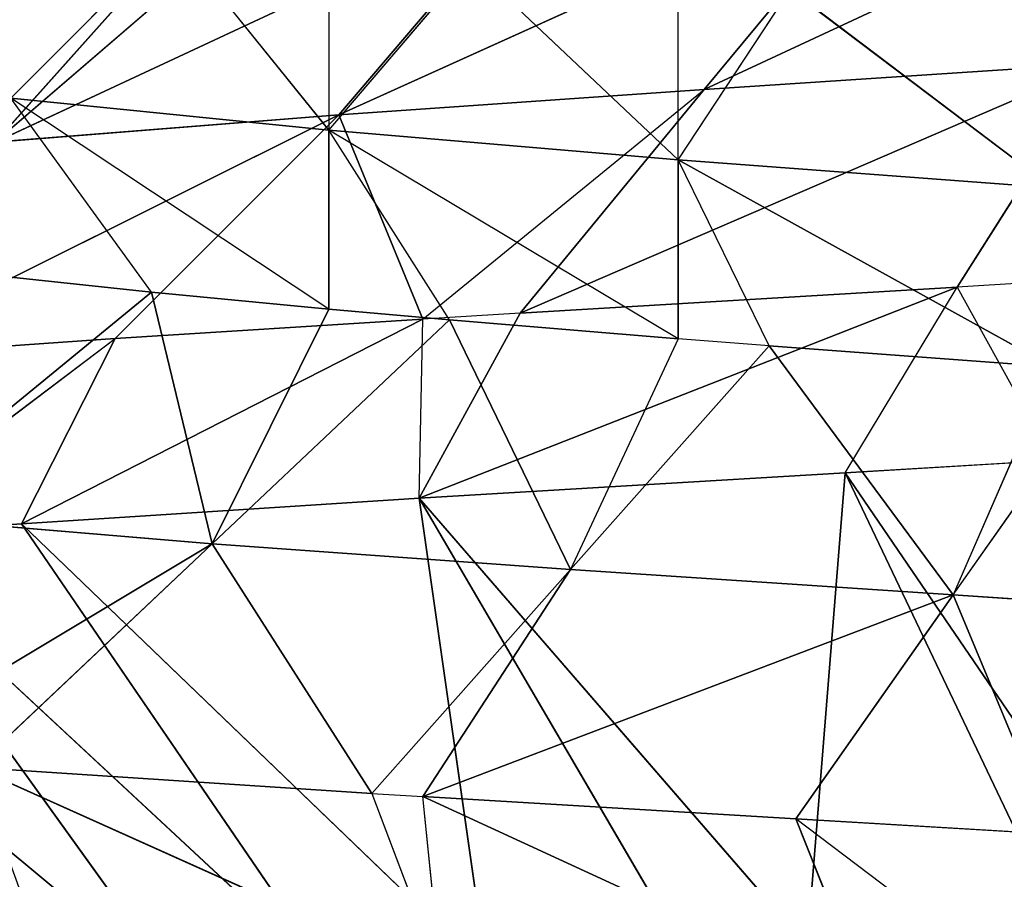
# Model space of a CAD drawing. Extents: x 186 to 416, y 0 to 124.
# Tile 103 of 256: x 244.505 to 244.987, y 37.43 to 37.851. Entities that reach past the tile are written whole.
import ezdxf

# ---------------------------------------------------------------- set-up
doc = ezdxf.new("R2010")
doc.units = 0
doc.header["$LTSCALE"] = 25.4
doc.layers.get('0').update_dxf_attribs({"color": 13, "linetype": 'CONTINUOUS'})

# ---------------------------------------------------------------- blocks, each defined once
blk = doc.blocks.new('PILLS-I-PLAFON-8266-8272_0')
at = {"color": 250}
for p, q in [((59.83151, 52.85183, 86.63264), (59.93306, 52.89204, 86.62656)), ((59.93306, 52.89204, 86.53906), (59.88628, 52.87434, 86.54186)), ((59.88628, 52.87434, 86.54186), (59.93306, 52.89204, 86.62656)), ((59.62315, 52.74732, 86.6451), (59.88628, 52.87434, 86.54186)), ((59.62315, 52.74732, 86.6451), (59.88628, 52.87434, 86.54186)), ((59.88628, 52.87434, 86.54186), (59.67253, 52.77496, 86.55465)), ((59.88628, 52.87434, 86.54186), (59.67253, 52.77496, 86.55465)), ((59.83151, 52.85183, 86.63264), (59.88628, 52.87434, 86.54186)), ((59.95562, 52.69804, 86.43249), (59.88628, 52.87434, 86.54186)), ((59.62315, 52.74732, 86.6451), (59.83151, 52.85183, 86.63264)), ((59.62315, 52.74732, 86.6451), (59.83151, 52.85183, 86.63264)), ((59.81295, 52.41941, 86.86385), (59.83151, 52.85183, 86.63264)), ((59.81295, 52.41941, 86.86385), (59.83151, 52.85183, 86.63264)), ((59.93732, 52.48416, 86.85462), (59.83151, 52.85183, 86.63264)), ((59.93732, 52.48416, 86.85462), (59.83151, 52.85183, 86.63264)), ((59.98083, 52.5036, 86.85139), (59.83151, 52.85183, 86.63264)), ((59.98083, 52.5036, 86.85139), (59.83151, 52.85183, 86.63264)), ((59.62315, 52.74732, 86.6451), (59.67253, 52.77496, 86.55465)), ((59.67253, 52.77496, 86.55465), (59.625, 52.74839, 86.5575)), ((59.67253, 52.77496, 86.55465), (59.76263, 52.60831, 86.44527)), ((59.67253, 52.77496, 86.55465), (59.95562, 52.69804, 86.43249)), ((59.67253, 52.77496, 86.55465), (59.95562, 52.69804, 86.43249)), ((59.42865, 52.61863, 86.65759), (59.625, 52.74839, 86.5575)), ((59.42865, 52.61863, 86.65759), (59.625, 52.74839, 86.5575)), ((59.625, 52.74839, 86.5575), (59.47455, 52.65208, 86.56699)), ((59.625, 52.74839, 86.5575), (59.47455, 52.65208, 86.56699)), ((59.625, 52.74839, 86.5575), (59.58389, 52.49738, 86.45761)), ((59.625, 52.74839, 86.5575), (59.58389, 52.49738, 86.45761)), ((59.62315, 52.74732, 86.6451), (59.625, 52.74839, 86.5575)), ((59.625, 52.74839, 86.5575), (59.76263, 52.60831, 86.44527)), ((59.42865, 52.61863, 86.65759), (59.62315, 52.74732, 86.6451)), ((59.42865, 52.61863, 86.65759), (59.62315, 52.74732, 86.6451)), ((59.65625, 52.31572, 86.87634), (59.62315, 52.74732, 86.6451)), ((59.75393, 52.38349, 86.86836), (59.62315, 52.74732, 86.6451)), ((59.65625, 52.31572, 86.87634), (59.62315, 52.74732, 86.6451)), ((59.75393, 52.38349, 86.86836), (59.62315, 52.74732, 86.6451)), ((59.81295, 52.41941, 86.86385), (59.62315, 52.74732, 86.6451)), ((59.81295, 52.41941, 86.86385), (59.62315, 52.74732, 86.6451)), ((59.76263, 52.60831, 86.44527), (59.95562, 52.69804, 86.43249)), ((59.76263, 52.60831, 86.44527), (59.95562, 52.69804, 86.43249)), ((59.34656, 52.55342, 86.66343), (59.47455, 52.65208, 86.56699)), ((59.47455, 52.65208, 86.56699), (59.34656, 52.55342, 86.57593)), ((59.47455, 52.65208, 86.56699), (59.34656, 52.55342, 86.57593)), ((59.42865, 52.61863, 86.65759), (59.47455, 52.65208, 86.56699)), ((59.47455, 52.65208, 86.56699), (59.58389, 52.49738, 86.45761)), ((59.47455, 52.65208, 86.56699), (59.58389, 52.49738, 86.45761)), ((59.34656, 52.55342, 86.66343), (59.42865, 52.61863, 86.65759)), ((59.58278, 52.257, 86.88285), (59.42865, 52.61863, 86.65759)), ((59.58278, 52.257, 86.88285), (59.42865, 52.61863, 86.65759)), ((59.65625, 52.31572, 86.87634), (59.42865, 52.61863, 86.65759)), ((59.65625, 52.31572, 86.87634), (59.42865, 52.61863, 86.65759)), ((59.58389, 52.49738, 86.45761), (59.76263, 52.60831, 86.44527)), ((59.58389, 52.49738, 86.45761), (59.76263, 52.60831, 86.44527)), ((60.02496, 52.52174, 86.32311), (59.76263, 52.60831, 86.44527)), ((60.02496, 52.52174, 86.32311), (59.76263, 52.60831, 86.44527)), ((59.85325, 52.44195, 86.33586), (59.76263, 52.60831, 86.44527)), ((59.85325, 52.44195, 86.33586), (59.76263, 52.60831, 86.44527)), ((59.50965, 52.19081, 86.88982), (59.34656, 52.55342, 86.66343)), ((59.50965, 52.19081, 86.88982), (59.34656, 52.55342, 86.66343)), ((59.58278, 52.257, 86.88285), (59.34656, 52.55342, 86.66343)), ((59.58278, 52.257, 86.88285), (59.34656, 52.55342, 86.66343)), ((59.34656, 52.55342, 86.57593), (59.58389, 52.49738, 86.45761)), ((59.34656, 52.55342, 86.57593), (59.58389, 52.49738, 86.45761)), ((59.58389, 52.49738, 86.45761), (59.41574, 52.36237, 86.47093)), ((59.58389, 52.49738, 86.45761), (59.41574, 52.36237, 86.47093)), ((59.85325, 52.44195, 86.33586), (59.58389, 52.49738, 86.45761)), ((59.85325, 52.44195, 86.33586), (59.58389, 52.49738, 86.45761)), ((59.67591, 52.33026, 86.34968), (59.58389, 52.49738, 86.45761)), ((59.67591, 52.33026, 86.34968), (59.58389, 52.49738, 86.45761)), ((59.50965, 52.19081, 86.88982), (59.2467, 52.4636, 86.67107)), ((59.50965, 52.19081, 86.88982), (59.2467, 52.4636, 86.67107)), ((59.54317, 52.22219, 86.36156), (59.41574, 52.36237, 86.47093)), ((59.41574, 52.36237, 86.47093), (59.67591, 52.33026, 86.34968)), ((59.51086, 52.19198, 86.3647), (59.41574, 52.36237, 86.47093)), ((59.41574, 52.36237, 86.47093), (59.67591, 52.33026, 86.34968)), ((59.49223, 49.94553, 86.54427), (59.42352, 50.01835, 86.44953)), ((59.57898, 49.86552, 86.46513), (59.42352, 50.01835, 86.44953)), ((59.42352, 50.01835, 86.44953), (59.50242, 49.93549, 86.37029)), ((59.57898, 49.86552, 86.55263), (59.42352, 50.01835, 86.44953)), ((59.57898, 49.86552, 86.46513), (59.42352, 50.01835, 86.44953)), ((59.49223, 49.94553, 86.54427), (59.42352, 50.01835, 86.53703)), ((59.35865, 49.81119, 86.65364), (59.49223, 49.94553, 86.54427)), ((59.35865, 49.81119, 86.65364), (59.49223, 49.94553, 86.54427)), ((59.57898, 49.86552, 86.55263), (59.49223, 49.94553, 86.54427)), ((59.52193, 49.66776, 86.66728), (59.49223, 49.94553, 86.54427)), ((59.52193, 49.66776, 86.66728), (59.49223, 49.94553, 86.54427)), ((59.57898, 49.86552, 86.46513), (59.50242, 49.93549, 86.37029)), ((59.57898, 49.86552, 86.55263), (59.52193, 49.66776, 86.66728)), ((59.57898, 49.86552, 86.55263), (59.52193, 49.66776, 86.66728)), ((59.57898, 49.86552, 86.37763), (59.57898, 49.86552, 86.46513)), ((59.63794, 49.81753, 86.55791), (59.57898, 49.86552, 86.46513)), ((59.74984, 49.73841, 86.56715), (59.57898, 49.86552, 86.46513)), ((59.57898, 49.86552, 86.46513), (59.74984, 49.73841, 86.47964)), ((59.57898, 49.86552, 86.46513), (59.74984, 49.73841, 86.47964)), ((59.57898, 49.86552, 86.46513), (59.64838, 49.80951, 86.38381)), ((59.57898, 49.86552, 86.55263), (59.57898, 49.86552, 86.46513)), ((59.63794, 49.81753, 86.55791), (59.57898, 49.86552, 86.55263)), ((59.63794, 49.81753, 86.55791), (59.52193, 49.66776, 86.66728)), ((59.63794, 49.81753, 86.55791), (59.52193, 49.66776, 86.66728)), ((59.63794, 49.81753, 86.55791), (59.69721, 49.54817, 86.67995)), ((59.63794, 49.81753, 86.55791), (59.69721, 49.54817, 86.67995)), ((59.74984, 49.73841, 86.56715), (59.63794, 49.81753, 86.55791)), ((59.35865, 49.81119, 86.65364), (59.52193, 49.66776, 86.66728)), ((59.35865, 49.81119, 86.65364), (59.52193, 49.66776, 86.66728)), ((59.74984, 49.73841, 86.47964), (59.64838, 49.80951, 86.38381)), ((59.74984, 49.73841, 86.56715), (59.69721, 49.54817, 86.67995)), ((59.74984, 49.73841, 86.47964), (59.74984, 49.73841, 86.39215)), ((59.79435, 49.71081, 86.57057), (59.74984, 49.73841, 86.56715)), ((59.93288, 49.6372, 86.49338), (59.74984, 49.73841, 86.47964)), ((59.74984, 49.73841, 86.47964), (59.80467, 49.7047, 86.39635)), ((59.93288, 49.6372, 86.58087), (59.74984, 49.73841, 86.47964)), ((59.93288, 49.6372, 86.49338), (59.74984, 49.73841, 86.47964)), ((59.93288, 49.6372, 86.58087), (59.74984, 49.73841, 86.47964)), ((59.79435, 49.71081, 86.57057), (59.74984, 49.73841, 86.47964)), ((59.74984, 49.73841, 86.56715), (59.74984, 49.73841, 86.47964)), ((59.69721, 49.54817, 86.67995), (59.79435, 49.71081, 86.57057)), ((59.93288, 49.6372, 86.58087), (59.79435, 49.71081, 86.57057)), ((59.79435, 49.71081, 86.57057), (59.88433, 49.45111, 86.69236)), ((59.79435, 49.71081, 86.57057), (59.88433, 49.45111, 86.69236)), ((59.93288, 49.6372, 86.58087), (59.79435, 49.71081, 86.57057)), ((59.93288, 49.6372, 86.49338), (59.80467, 49.7047, 86.39635)), ((59.93288, 49.6372, 86.49338), (59.80467, 49.7047, 86.39635)), ((59.34656, 49.56586, 86.7724), (59.52193, 49.66776, 86.66728)), ((59.34656, 49.56586, 86.7724), (59.52193, 49.66776, 86.66728)), ((59.40593, 49.51799, 86.77666), (59.52193, 49.66776, 86.66728)), ((59.40593, 49.51799, 86.77666), (59.52193, 49.66776, 86.66728)), ((59.69721, 49.54817, 86.67995), (59.52193, 49.66776, 86.66728)), ((59.52193, 49.66776, 86.66728), (59.60007, 49.38553, 86.78932)), ((59.52193, 49.66776, 86.66728), (59.60007, 49.38553, 86.78932)), ((59.69721, 49.54817, 86.67995), (59.52193, 49.66776, 86.66728)), ((59.93288, 49.6372, 86.58087), (59.88433, 49.45111, 86.69236)), ((59.88433, 49.45111, 86.69236), (59.96134, 49.62419, 86.58298)), ((59.69721, 49.54817, 86.67995), (59.60007, 49.38553, 86.78932)), ((59.69721, 49.54817, 86.67995), (59.625, 49.37089, 86.79083)), ((59.88433, 49.45111, 86.69236), (59.69721, 49.54817, 86.67995)), ((59.88433, 49.45111, 86.69236), (59.69721, 49.54817, 86.67995)), ((59.40593, 49.51799, 86.77666), (59.63386, 49.36581, 86.87886)), ((59.40593, 49.51799, 86.77666), (59.63386, 49.36581, 86.87886)), ((59.40593, 49.51799, 86.77666), (59.60007, 49.38553, 86.78932)), ((59.40593, 49.51799, 86.77666), (59.60007, 49.38553, 86.78932)), ((59.88433, 49.45111, 86.69236), (59.625, 49.37089, 86.79083)), ((59.88433, 49.45111, 86.69236), (59.625, 49.37089, 86.79083)), ((59.88433, 49.45111, 86.69236), (59.80732, 49.27802, 86.80173)), ((59.88433, 49.45111, 86.69236), (59.80732, 49.27802, 86.80173)), ((59.93306, 49.22724, 86.80926), (59.88433, 49.45111, 86.69236)), ((59.88433, 49.45111, 86.69236), (60.08686, 49.37552, 86.70579)), ((59.88433, 49.45111, 86.69236), (60.08686, 49.37552, 86.70579)), ((59.93306, 49.22724, 86.80926), (59.88433, 49.45111, 86.69236)), ((59.60007, 49.38553, 86.78932), (59.625, 49.37089, 86.79083)), ((59.60007, 49.38553, 86.78932), (59.63386, 49.36581, 86.87886)), ((59.8432, 49.26249, 86.89139), (59.625, 49.37089, 86.79083)), ((59.625, 49.37089, 86.79083), (59.80732, 49.27802, 86.80173)), ((59.8432, 49.26249, 86.89139), (59.625, 49.37089, 86.79083)), ((59.63386, 49.36581, 86.87886), (59.625, 49.37089, 86.79083)), ((59.625, 49.37089, 86.79083), (59.80732, 49.27802, 86.80173)), ((59.93306, 49.22724, 86.89676), (59.80732, 49.27802, 86.80173)), ((59.8432, 49.26249, 86.89139), (59.80732, 49.27802, 86.80173)), ((59.80732, 49.27802, 86.80173), (59.93306, 49.22724, 86.80926))]:
    blk.add_line(p, q, dxfattribs=at)
mesh = blk.add_polyface(dxfattribs=at)
corners = [(59.98083, 52.5036, 86.85139), (59.93306, 52.89204, 86.62656), (59.83151, 52.85183, 86.63264)]
mesh.append_faces([[corners[k] for k in face] for face in [(0, 1, 2)]], dxfattribs={"color": 250})
mesh = blk.add_polyface(dxfattribs=at)
corners = [(59.62315, 52.74732, 86.6451), (59.88628, 52.87434, 86.54186), (59.67253, 52.77496, 86.55465)]
mesh.append_faces([[corners[k] for k in face] for face in [(0, 1, 2)]], dxfattribs={"color": 250})
mesh = blk.add_polyface(dxfattribs=at)
corners = [(59.62315, 52.74732, 86.6451), (59.83151, 52.85183, 86.63264), (59.88628, 52.87434, 86.54186)]
mesh.append_faces([[corners[k] for k in face] for face in [(0, 1, 2)]], dxfattribs={"color": 250})
mesh = blk.add_polyface(dxfattribs=at)
corners = [(59.95562, 52.69804, 86.43249), (59.67253, 52.77496, 86.55465), (59.88628, 52.87434, 86.54186)]
mesh.append_faces([[corners[k] for k in face] for face in [(0, 1, 2)]], dxfattribs={"color": 250})
mesh = blk.add_polyface(dxfattribs=at)
corners = [(59.83151, 52.85183, 86.63264), (59.62315, 52.74732, 86.6451), (59.81295, 52.41941, 86.86385)]
mesh.append_faces([[corners[k] for k in face] for face in [(0, 1, 2)]], dxfattribs={"color": 250})
mesh = blk.add_polyface(dxfattribs=at)
corners = [(59.93732, 52.48416, 86.85462), (59.83151, 52.85183, 86.63264), (59.81295, 52.41941, 86.86385)]
mesh.append_faces([[corners[k] for k in face] for face in [(0, 1, 2)]], dxfattribs={"color": 250})
mesh = blk.add_polyface(dxfattribs=at)
corners = [(59.98083, 52.5036, 86.85139), (59.83151, 52.85183, 86.63264), (59.93732, 52.48416, 86.85462)]
mesh.append_faces([[corners[k] for k in face] for face in [(0, 1, 2)]], dxfattribs={"color": 250})
mesh = blk.add_polyface(dxfattribs=at)
corners = [(59.95562, 52.69804, 86.43249), (59.76263, 52.60831, 86.44527), (59.67253, 52.77496, 86.55465)]
mesh.append_faces([[corners[k] for k in face] for face in [(0, 1, 2)]], dxfattribs={"color": 250})
mesh = blk.add_polyface(dxfattribs=at)
corners = [(59.42865, 52.61863, 86.65759), (59.625, 52.74839, 86.5575), (59.47455, 52.65208, 86.56699)]
mesh.append_faces([[corners[k] for k in face] for face in [(0, 1, 2)]], dxfattribs={"color": 250})
mesh = blk.add_polyface(dxfattribs=at)
corners = [(59.42865, 52.61863, 86.65759), (59.62315, 52.74732, 86.6451), (59.625, 52.74839, 86.5575)]
mesh.append_faces([[corners[k] for k in face] for face in [(0, 1, 2)]], dxfattribs={"color": 250})
mesh = blk.add_polyface(dxfattribs=at)
corners = [(59.625, 52.74839, 86.5575), (59.58389, 52.49738, 86.45761), (59.47455, 52.65208, 86.56699)]
mesh.append_faces([[corners[k] for k in face] for face in [(0, 1, 2)]], dxfattribs={"color": 250})
mesh = blk.add_polyface(dxfattribs=at)
corners = [(59.76263, 52.60831, 86.44527), (59.58389, 52.49738, 86.45761), (59.625, 52.74839, 86.5575)]
mesh.append_faces([[corners[k] for k in face] for face in [(0, 1, 2)]], dxfattribs={"color": 250})
mesh = blk.add_polyface(dxfattribs=at)
corners = [(59.65625, 52.31572, 86.87634), (59.62315, 52.74732, 86.6451), (59.42865, 52.61863, 86.65759)]
mesh.append_faces([[corners[k] for k in face] for face in [(0, 1, 2)]], dxfattribs={"color": 250})
mesh = blk.add_polyface(dxfattribs=at)
corners = [(59.75393, 52.38349, 86.86836), (59.62315, 52.74732, 86.6451), (59.65625, 52.31572, 86.87634)]
mesh.append_faces([[corners[k] for k in face] for face in [(0, 1, 2)]], dxfattribs={"color": 250})
mesh = blk.add_polyface(dxfattribs=at)
corners = [(59.81295, 52.41941, 86.86385), (59.62315, 52.74732, 86.6451), (59.75393, 52.38349, 86.86836)]
mesh.append_faces([[corners[k] for k in face] for face in [(0, 1, 2)]], dxfattribs={"color": 250})
mesh = blk.add_polyface(dxfattribs=at)
corners = [(60.02496, 52.52174, 86.32311), (59.76263, 52.60831, 86.44527), (59.95562, 52.69804, 86.43249)]
mesh.append_faces([[corners[k] for k in face] for face in [(0, 1, 2)]], dxfattribs={"color": 250})
mesh = blk.add_polyface(dxfattribs=at)
corners = [(59.34656, 52.55342, 86.66343), (59.47455, 52.65208, 86.56699), (59.34656, 52.55342, 86.57593)]
mesh.append_faces([[corners[k] for k in face] for face in [(0, 1, 2)]], dxfattribs={"color": 250})
mesh = blk.add_polyface(dxfattribs=at)
corners = [(59.58389, 52.49738, 86.45761), (59.34656, 52.55342, 86.57593), (59.47455, 52.65208, 86.56699)]
mesh.append_faces([[corners[k] for k in face] for face in [(0, 1, 2)]], dxfattribs={"color": 250})
mesh = blk.add_polyface(dxfattribs=at)
corners = [(59.58278, 52.257, 86.88285), (59.42865, 52.61863, 86.65759), (59.34656, 52.55342, 86.66343)]
mesh.append_faces([[corners[k] for k in face] for face in [(0, 1, 2)]], dxfattribs={"color": 250})
mesh = blk.add_polyface(dxfattribs=at)
corners = [(59.65625, 52.31572, 86.87634), (59.42865, 52.61863, 86.65759), (59.58278, 52.257, 86.88285)]
mesh.append_faces([[corners[k] for k in face] for face in [(0, 1, 2)]], dxfattribs={"color": 250})
mesh = blk.add_polyface(dxfattribs=at)
corners = [(59.85325, 52.44195, 86.33586), (59.58389, 52.49738, 86.45761), (59.76263, 52.60831, 86.44527)]
mesh.append_faces([[corners[k] for k in face] for face in [(0, 1, 2)]], dxfattribs={"color": 250})
mesh = blk.add_polyface(dxfattribs=at)
corners = [(60.02496, 52.52174, 86.32311), (59.85325, 52.44195, 86.33586), (59.76263, 52.60831, 86.44527)]
mesh.append_faces([[corners[k] for k in face] for face in [(0, 1, 2)]], dxfattribs={"color": 250})
mesh = blk.add_polyface(dxfattribs=at)
corners = [(59.50965, 52.19081, 86.88982), (59.34656, 52.55342, 86.66343), (59.2467, 52.4636, 86.67107)]
mesh.append_faces([[corners[k] for k in face] for face in [(0, 1, 2)]], dxfattribs={"color": 250})
mesh = blk.add_polyface(dxfattribs=at)
corners = [(59.58278, 52.257, 86.88285), (59.34656, 52.55342, 86.66343), (59.50965, 52.19081, 86.88982)]
mesh.append_faces([[corners[k] for k in face] for face in [(0, 1, 2)]], dxfattribs={"color": 250})
mesh = blk.add_polyface(dxfattribs=at)
corners = [(59.58389, 52.49738, 86.45761), (59.41574, 52.36237, 86.47093), (59.34656, 52.55342, 86.57593)]
mesh.append_faces([[corners[k] for k in face] for face in [(0, 1, 2)]], dxfattribs={"color": 250})
mesh = blk.add_polyface(dxfattribs=at)
corners = [(59.67591, 52.33026, 86.34968), (59.41574, 52.36237, 86.47093), (59.58389, 52.49738, 86.45761)]
mesh.append_faces([[corners[k] for k in face] for face in [(0, 1, 2)]], dxfattribs={"color": 250})
mesh = blk.add_polyface(dxfattribs=at)
corners = [(59.85325, 52.44195, 86.33586), (59.67591, 52.33026, 86.34968), (59.58389, 52.49738, 86.45761)]
mesh.append_faces([[corners[k] for k in face] for face in [(0, 1, 2)]], dxfattribs={"color": 250})
mesh = blk.add_polyface(dxfattribs=at)
corners = [(59.50965, 52.19081, 86.88982), (59.2467, 52.4636, 86.67107), (59.42689, 52.10474, 86.89843)]
mesh.append_faces([[corners[k] for k in face] for face in [(0, 1, 2)]], dxfattribs={"color": 250})
mesh = blk.add_polyface(dxfattribs=at)
corners = [(59.51086, 52.19198, 86.3647), (59.26262, 52.20462, 86.48505), (59.41574, 52.36237, 86.47093)]
mesh.append_faces([[corners[k] for k in face] for face in [(0, 1, 2)]], dxfattribs={"color": 250})
mesh = blk.add_polyface(dxfattribs=at)
corners = [(59.67591, 52.33026, 86.34968), (59.54317, 52.22219, 86.36156), (59.41574, 52.36237, 86.47093)]
mesh.append_faces([[corners[k] for k in face] for face in [(0, 1, 2)]], dxfattribs={"color": 250})
mesh = blk.add_polyface(dxfattribs=at)
corners = [(59.51086, 52.19198, 86.3647), (59.40653, 52.08142, 86.37568), (59.26262, 52.20462, 86.48505)]
mesh.append_faces([[corners[k] for k in face] for face in [(0, 1, 2)]], dxfattribs={"color": 250})
mesh = blk.add_polyface(dxfattribs=at)
corners = [(59.49223, 49.94553, 86.54427), (59.35865, 49.81119, 86.65364), (59.42352, 50.01835, 86.53703)]
mesh.append_faces([[corners[k] for k in face] for face in [(0, 1, 2)]], dxfattribs={"color": 250})
mesh = blk.add_polyface(dxfattribs=at)
corners = [(59.57898, 49.86552, 86.46513), (59.42352, 50.01835, 86.44953), (59.50242, 49.93549, 86.37029)]
mesh.append_faces([[corners[k] for k in face] for face in [(0, 1, 2)]], dxfattribs={"color": 250})
mesh = blk.add_polyface(dxfattribs=at)
corners = [(59.57898, 49.86552, 86.55263), (59.42352, 50.01835, 86.44953), (59.57898, 49.86552, 86.46513)]
mesh.append_faces([[corners[k] for k in face] for face in [(0, 1, 2)]], dxfattribs={"color": 250})
mesh = blk.add_polyface(dxfattribs=at)
corners = [(59.52193, 49.66776, 86.66728), (59.35865, 49.81119, 86.65364), (59.49223, 49.94553, 86.54427)]
mesh.append_faces([[corners[k] for k in face] for face in [(0, 1, 2)]], dxfattribs={"color": 250})
mesh = blk.add_polyface(dxfattribs=at)
corners = [(59.57898, 49.86552, 86.55263), (59.52193, 49.66776, 86.66728), (59.49223, 49.94553, 86.54427)]
mesh.append_faces([[corners[k] for k in face] for face in [(0, 1, 2)]], dxfattribs={"color": 250})
mesh = blk.add_polyface(dxfattribs=at)
corners = [(59.63794, 49.81753, 86.55791), (59.52193, 49.66776, 86.66728), (59.57898, 49.86552, 86.55263)]
mesh.append_faces([[corners[k] for k in face] for face in [(0, 1, 2)]], dxfattribs={"color": 250})
mesh = blk.add_polyface(dxfattribs=at)
corners = [(59.74984, 49.73841, 86.56715), (59.57898, 49.86552, 86.46513), (59.74984, 49.73841, 86.47964)]
mesh.append_faces([[corners[k] for k in face] for face in [(0, 1, 2)]], dxfattribs={"color": 250})
mesh = blk.add_polyface(dxfattribs=at)
corners = [(59.74984, 49.73841, 86.47964), (59.57898, 49.86552, 86.46513), (59.64838, 49.80951, 86.38381)]
mesh.append_faces([[corners[k] for k in face] for face in [(0, 1, 2)]], dxfattribs={"color": 250})
mesh = blk.add_polyface(dxfattribs=at)
corners = [(59.69721, 49.54817, 86.67995), (59.52193, 49.66776, 86.66728), (59.63794, 49.81753, 86.55791)]
mesh.append_faces([[corners[k] for k in face] for face in [(0, 1, 2)]], dxfattribs={"color": 250})
mesh = blk.add_polyface(dxfattribs=at)
corners = [(59.74984, 49.73841, 86.56715), (59.69721, 49.54817, 86.67995), (59.63794, 49.81753, 86.55791)]
mesh.append_faces([[corners[k] for k in face] for face in [(0, 1, 2)]], dxfattribs={"color": 250})
mesh = blk.add_polyface(dxfattribs=at)
corners = [(59.52193, 49.66776, 86.66728), (59.34656, 49.56586, 86.7724), (59.35865, 49.81119, 86.65364)]
mesh.append_faces([[corners[k] for k in face] for face in [(0, 1, 2)]], dxfattribs={"color": 250})
mesh = blk.add_polyface(dxfattribs=at)
corners = [(59.93288, 49.6372, 86.49338), (59.74984, 49.73841, 86.47964), (59.80467, 49.7047, 86.39635)]
mesh.append_faces([[corners[k] for k in face] for face in [(0, 1, 2)]], dxfattribs={"color": 250})
mesh = blk.add_polyface(dxfattribs=at)
corners = [(59.93288, 49.6372, 86.58087), (59.74984, 49.73841, 86.47964), (59.93288, 49.6372, 86.49338)]
mesh.append_faces([[corners[k] for k in face] for face in [(0, 1, 2)]], dxfattribs={"color": 250})
mesh = blk.add_polyface(dxfattribs=at)
corners = [(59.93288, 49.6372, 86.58087), (59.79435, 49.71081, 86.57057), (59.74984, 49.73841, 86.47964)]
mesh.append_faces([[corners[k] for k in face] for face in [(0, 1, 2)]], dxfattribs={"color": 250})
mesh = blk.add_polyface(dxfattribs=at)
corners = [(59.88433, 49.45111, 86.69236), (59.69721, 49.54817, 86.67995), (59.79435, 49.71081, 86.57057)]
mesh.append_faces([[corners[k] for k in face] for face in [(0, 1, 2)]], dxfattribs={"color": 250})
mesh = blk.add_polyface(dxfattribs=at)
corners = [(59.93288, 49.6372, 86.58087), (59.88433, 49.45111, 86.69236), (59.79435, 49.71081, 86.57057)]
mesh.append_faces([[corners[k] for k in face] for face in [(0, 1, 2)]], dxfattribs={"color": 250})
mesh = blk.add_polyface(dxfattribs=at)
corners = [(59.93288, 49.6372, 86.49338), (59.80467, 49.7047, 86.39635), (59.93288, 49.6372, 86.40588)]
mesh.append_faces([[corners[k] for k in face] for face in [(0, 1, 2)]], dxfattribs={"color": 250})
mesh = blk.add_polyface(dxfattribs=at)
corners = [(59.52193, 49.66776, 86.66728), (59.40593, 49.51799, 86.77666), (59.34656, 49.56586, 86.7724)]
mesh.append_faces([[corners[k] for k in face] for face in [(0, 1, 2)]], dxfattribs={"color": 250})
mesh = blk.add_polyface(dxfattribs=at)
corners = [(59.60007, 49.38553, 86.78932), (59.40593, 49.51799, 86.77666), (59.52193, 49.66776, 86.66728)]
mesh.append_faces([[corners[k] for k in face] for face in [(0, 1, 2)]], dxfattribs={"color": 250})
mesh = blk.add_polyface(dxfattribs=at)
corners = [(59.69721, 49.54817, 86.67995), (59.60007, 49.38553, 86.78932), (59.52193, 49.66776, 86.66728)]
mesh.append_faces([[corners[k] for k in face] for face in [(0, 1, 2)]], dxfattribs={"color": 250})
mesh = blk.add_polyface(dxfattribs=at)
corners = [(60.08686, 49.37552, 86.70579), (59.88433, 49.45111, 86.69236), (59.96134, 49.62419, 86.58298)]
mesh.append_faces([[corners[k] for k in face] for face in [(0, 1, 2)]], dxfattribs={"color": 250})
mesh = blk.add_polyface(dxfattribs=at)
corners = [(59.88433, 49.45111, 86.69236), (59.625, 49.37089, 86.79083), (59.69721, 49.54817, 86.67995)]
mesh.append_faces([[corners[k] for k in face] for face in [(0, 1, 2)]], dxfattribs={"color": 250})
mesh = blk.add_polyface(dxfattribs=at)
corners = [(59.63386, 49.36581, 86.87886), (59.43882, 49.49306, 86.86643), (59.40593, 49.51799, 86.77666)]
mesh.append_faces([[corners[k] for k in face] for face in [(0, 1, 2)]], dxfattribs={"color": 250})
mesh = blk.add_polyface(dxfattribs=at)
corners = [(59.63386, 49.36581, 86.87886), (59.40593, 49.51799, 86.77666), (59.60007, 49.38553, 86.78932)]
mesh.append_faces([[corners[k] for k in face] for face in [(0, 1, 2)]], dxfattribs={"color": 250})
mesh = blk.add_polyface(dxfattribs=at)
corners = [(59.88433, 49.45111, 86.69236), (59.80732, 49.27802, 86.80173), (59.625, 49.37089, 86.79083)]
mesh.append_faces([[corners[k] for k in face] for face in [(0, 1, 2)]], dxfattribs={"color": 250})
mesh = blk.add_polyface(dxfattribs=at)
corners = [(59.93306, 49.22724, 86.80926), (59.80732, 49.27802, 86.80173), (59.88433, 49.45111, 86.69236)]
mesh.append_faces([[corners[k] for k in face] for face in [(0, 1, 2)]], dxfattribs={"color": 250})
mesh = blk.add_polyface(dxfattribs=at)
corners = [(60.08686, 49.37552, 86.70579), (59.93306, 49.22724, 86.80926), (59.88433, 49.45111, 86.69236)]
mesh.append_faces([[corners[k] for k in face] for face in [(0, 1, 2)]], dxfattribs={"color": 250})
mesh = blk.add_polyface(dxfattribs=at)
corners = [(59.8432, 49.26249, 86.89139), (59.625, 49.37089, 86.79083), (59.80732, 49.27802, 86.80173)]
mesh.append_faces([[corners[k] for k in face] for face in [(0, 1, 2)]], dxfattribs={"color": 250})
mesh = blk.add_polyface(dxfattribs=at)
corners = [(59.8432, 49.26249, 86.89139), (59.63386, 49.36581, 86.87886), (59.625, 49.37089, 86.79083)]
mesh.append_faces([[corners[k] for k in face] for face in [(0, 1, 2)]], dxfattribs={"color": 250})
mesh = blk.add_polyface(dxfattribs=at)
corners = [(77.6, 30.05964, 90.26167), (43.6, 30.05964, 0.26166), (43.6, 30.05964, 90.26167)]
mesh.append_faces([[corners[k] for k in face] for face in [(0, 1, 2)]], dxfattribs={"color": 250})
mesh = blk.add_polyface(dxfattribs=at)
corners = [(77.6, 30.05964, 90.26167), (77.6, 30.05964, 0.26166), (43.6, 30.05964, 0.26166)]
mesh.append_faces([[corners[k] for k in face] for face in [(0, 1, 2)]], dxfattribs={"color": 250})
mesh = blk.add_polyface(dxfattribs=at)
corners = [(40.6, 27.05964, 90.26167), (80.6, 27.05964, 0.26166), (80.6, 27.05964, 90.26167)]
mesh.append_faces([[corners[k] for k in face] for face in [(0, 1, 2)]], dxfattribs={"color": 250})
mesh = blk.add_polyface(dxfattribs=at)
corners = [(40.6, 27.05964, 90.26167), (40.6, 27.05964, 0.26166), (80.6, 27.05964, 0.26166)]
mesh.append_faces([[corners[k] for k in face] for face in [(0, 1, 2)]], dxfattribs={"color": 250})

msp = doc.modelspace()

# ---------------------------------------------------------------- block references
at = {"color": 0, "extrusion": (0, -1, -3.88578e-16)}
msp.add_blockref('PILLS-I-PLAFON-8266-8272_0', (185.07765, 1965.15091, -124.26167), dxfattribs=at)

doc.saveas('drawing.dxf')
